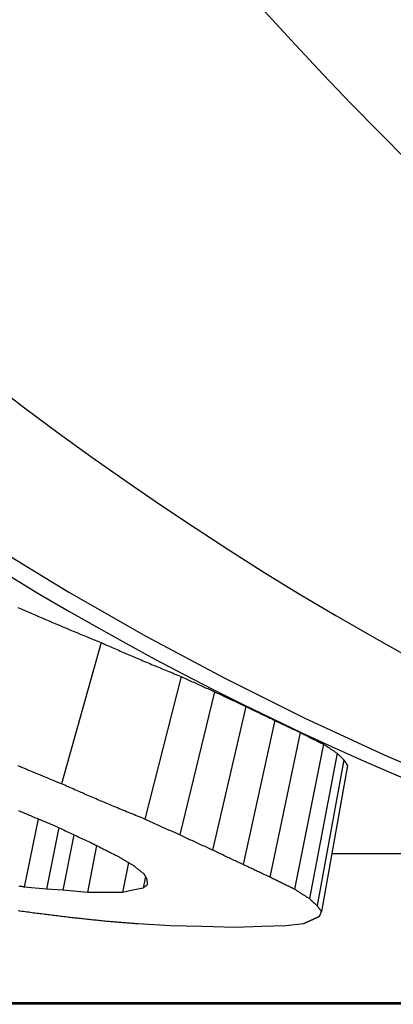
# Model space of a CAD drawing. Header units: millimetres. Extents: x 103 to 332, y -50 to 255.
# Tile 17 of 25: x 164.32 to 165.57, y 208.06 to 211.35. Entities that reach past the tile are written whole.
import ezdxf

# ---------------------------------------------------------------- set-up
doc = ezdxf.new("R2010")
doc.units = ezdxf.units.MM
doc.layers.add('Detail', color=2, linetype='Continuous')

msp = doc.modelspace()

# ---------------------------------------------------------------- linework, layer by layer
at = {"layer": 'Detail'}
for p, q in [((164.589, 209.2685), (164.4562, 208.7955)), ((164.8566, 209.155), (164.7346, 208.6777)), ((164.9686, 209.1038), (164.8518, 208.6246)), ((165.0732, 209.0549), (164.9616, 208.5739)), ((165.1698, 209.0083), (165.0634, 208.5254)), ((165.255, 208.9676), (165.1534, 208.4832)), ((165.3324, 208.9286), (165.2357, 208.4428)), ((165.3782, 208.8983), (165.2854, 208.4113)), ((165.4012, 208.8755), (165.3115, 208.3876)), ((165.4129, 208.8565), (165.3258, 208.368)), ((164.3779, 208.6785), (164.3319, 208.45)), ((164.4473, 208.6488), (164.4062, 208.4428)), ((164.4972, 208.6253), (164.4603, 208.4392)), ((164.5737, 208.5891), (164.5429, 208.4321)), ((165.3604, 208.5618), (166.2616, 208.5618)), ((164.6799, 208.5322), (164.6603, 208.4321)), ((164.7369, 208.485), (164.7292, 208.4464)), ((164.4062, 208.4428), (164.3319, 208.45)), ((164.4603, 208.4392), (164.4062, 208.4428)), ((164.5429, 208.4321), (164.4603, 208.4392)), ((164.6016, 208.4321), (164.5429, 208.4321)), ((164.6603, 208.4321), (164.6016, 208.4321)), ((164.6947, 208.4392), (164.6603, 208.4321)), ((164.7292, 208.4464), (164.6947, 208.4392)), ((164.7132, 208.3275), (164.8214, 208.3215)), ((165.2068, 208.3215), (165.2661, 208.3275)), ((164.8214, 208.3215), (164.9253, 208.3186)), ((164.9253, 208.3186), (165.0384, 208.3156)), ((165.0384, 208.3156), (165.1264, 208.3186)), ((165.1264, 208.3186), (165.2068, 208.3215)), ((168.8962, 208.0621), (157.0943, 208.0621)), ((168.8987, 208.0573), (157.1472, 208.0573))]:
    msp.add_line(p, q, dxfattribs=at)
at = {"layer": 'Detail', "flags": 128}
for points in [[(162.5345, 210.9042), (162.7637, 210.6943), (162.9973, 210.4919), (163.235, 210.297), (163.4769, 210.1097), (163.7226, 209.93), (163.9719, 209.7581), (164.2248, 209.5939), (164.4811, 209.4376), (164.7405, 209.2893), (165.0029, 209.149), (165.2681, 209.0167), (165.5359, 208.8927), (165.8062, 208.7769)], [(164.3103, 209.3866), (164.3219, 209.3815), (164.3335, 209.3764), (164.345, 209.3714), (164.3566, 209.3663), (164.3682, 209.3613), (164.3798, 209.3563), (164.3914, 209.3513), (164.4029, 209.3463), (164.4145, 209.3413), (164.4261, 209.3363), (164.4377, 209.3314), (164.4494, 209.3265), (164.461, 209.3216), (164.4726, 209.3167), (164.4842, 209.3118), (164.4958, 209.3069), (164.5075, 209.3021), (164.5191, 209.2972), (164.5307, 209.2924), (164.5424, 209.2876), (164.554, 209.2828), (164.5657, 209.278), (164.5773, 209.2733), (164.589, 209.2685)], [(164.589, 209.2685), (164.5943, 209.2662), (164.5996, 209.2638), (164.605, 209.2614), (164.6103, 209.2591), (164.6156, 209.2567), (164.6209, 209.2544), (164.6262, 209.252), (164.6316, 209.2497), (164.6369, 209.2474), (164.6422, 209.245), (164.6475, 209.2427), (164.6529, 209.2404), (164.6582, 209.238), (164.6635, 209.2357), (164.6689, 209.2334), (164.6742, 209.2311), (164.6795, 209.2288), (164.6849, 209.2265), (164.6902, 209.2242), (164.6955, 209.2219), (164.7009, 209.2196), (164.7062, 209.2173), (164.7116, 209.2151), (164.7169, 209.2128)], [(164.7169, 209.2128), (164.7227, 209.2103), (164.7285, 209.2079), (164.7343, 209.2054), (164.7401, 209.203), (164.746, 209.2005), (164.7518, 209.1981), (164.7576, 209.1956), (164.7634, 209.1932), (164.7692, 209.1908), (164.775, 209.1884), (164.7809, 209.186), (164.7867, 209.1835), (164.7925, 209.1811), (164.7983, 209.1787), (164.8042, 209.1763), (164.81, 209.1739), (164.8158, 209.1716), (164.8216, 209.1692), (164.8275, 209.1668), (164.8333, 209.1644), (164.8391, 209.162), (164.845, 209.1597), (164.8508, 209.1573), (164.8566, 209.155)], [(164.8566, 209.155), (164.8613, 209.1528), (164.8659, 209.1506), (164.8706, 209.1484), (164.8753, 209.1463), (164.8799, 209.1441), (164.8846, 209.142), (164.8892, 209.1398), (164.8939, 209.1377), (164.8986, 209.1355), (164.9032, 209.1334), (164.9079, 209.1312), (164.9126, 209.1291), (164.9172, 209.127), (164.9219, 209.1249), (164.9266, 209.1227), (164.9312, 209.1206), (164.9359, 209.1185), (164.9406, 209.1164), (164.9452, 209.1143), (164.9499, 209.1122), (164.9546, 209.1101), (164.9593, 209.108), (164.9639, 209.1059), (164.9686, 209.1038)], [(164.9686, 209.1038), (164.973, 209.1017), (164.9773, 209.0997), (164.9817, 209.0976), (164.986, 209.0955), (164.9904, 209.0935), (164.9947, 209.0914), (164.9991, 209.0893), (165.0034, 209.0873), (165.0078, 209.0852), (165.0121, 209.0832), (165.0165, 209.0811), (165.0208, 209.0791), (165.0252, 209.0771), (165.0296, 209.075), (165.0339, 209.073), (165.0383, 209.071), (165.0427, 209.069), (165.047, 209.0669), (165.0514, 209.0649), (165.0557, 209.0629), (165.0601, 209.0609), (165.0645, 209.0589), (165.0688, 209.0569), (165.0732, 209.0549)], [(165.0732, 209.0549), (165.0772, 209.0529), (165.0812, 209.051), (165.0853, 209.049), (165.0893, 209.047), (165.0933, 209.045), (165.0973, 209.0431), (165.1013, 209.0411), (165.1053, 209.0391), (165.1094, 209.0372), (165.1134, 209.0352), (165.1174, 209.0333), (165.1214, 209.0313), (165.1255, 209.0294), (165.1295, 209.0274), (165.1335, 209.0255), (165.1375, 209.0236), (165.1416, 209.0217), (165.1456, 209.0197), (165.1496, 209.0178), (165.1536, 209.0159), (165.1577, 209.014), (165.1617, 209.0121), (165.1657, 209.0102), (165.1698, 209.0083)], [(165.1698, 209.0083), (165.1733, 209.0065), (165.1769, 209.0048), (165.1804, 209.0031), (165.1839, 209.0014), (165.1875, 208.9996), (165.191, 208.9979), (165.1946, 208.9962), (165.1981, 208.9945), (165.2017, 208.9928), (165.2052, 208.9911), (165.2088, 208.9894), (165.2123, 208.9877), (165.2159, 208.986), (165.2194, 208.9843), (165.223, 208.9826), (165.2265, 208.9809), (165.2301, 208.9792), (165.2336, 208.9776), (165.2372, 208.9759), (165.2407, 208.9742), (165.2443, 208.9726), (165.2478, 208.9709), (165.2514, 208.9692), (165.255, 208.9676)], [(165.255, 208.9676), (165.2582, 208.9659), (165.2614, 208.9642), (165.2646, 208.9626), (165.2678, 208.9609), (165.2711, 208.9593), (165.2743, 208.9576), (165.2775, 208.956), (165.2807, 208.9544), (165.284, 208.9527), (165.2872, 208.9511), (165.2904, 208.9495), (165.2936, 208.9478), (165.2969, 208.9462), (165.3001, 208.9446), (165.3033, 208.943), (165.3066, 208.9414), (165.3098, 208.9398), (165.313, 208.9382), (165.3163, 208.9366), (165.3195, 208.935), (165.3227, 208.9334), (165.326, 208.9318), (165.3292, 208.9302), (165.3324, 208.9286)], [(165.3324, 208.9286), (165.3343, 208.9273), (165.3362, 208.926), (165.3381, 208.9248), (165.34, 208.9235), (165.3419, 208.9222), (165.3438, 208.9209), (165.3457, 208.9196), (165.3476, 208.9184), (165.3496, 208.9171), (165.3515, 208.9158), (165.3534, 208.9146), (165.3553, 208.9133), (165.3572, 208.912), (165.3591, 208.9108), (165.361, 208.9095), (165.3629, 208.9083), (165.3648, 208.907), (165.3667, 208.9058), (165.3686, 208.9045), (165.3705, 208.9033), (165.3724, 208.902), (165.3744, 208.9008), (165.3763, 208.8995), (165.3782, 208.8983)], [(165.3782, 208.8983), (165.3791, 208.8973), (165.3801, 208.8964), (165.381, 208.8954), (165.382, 208.8944), (165.383, 208.8935), (165.3839, 208.8925), (165.3849, 208.8916), (165.3858, 208.8906), (165.3868, 208.8897), (165.3878, 208.8887), (165.3887, 208.8878), (165.3897, 208.8868), (165.3906, 208.8859), (165.3916, 208.8849), (165.3925, 208.884), (165.3935, 208.883), (165.3945, 208.8821), (165.3954, 208.8811), (165.3964, 208.8802), (165.3973, 208.8793), (165.3983, 208.8783), (165.3993, 208.8774), (165.4002, 208.8764), (165.4012, 208.8755)], [(164.4562, 208.7955), (164.4441, 208.8005), (164.432, 208.8054), (164.4199, 208.8104), (164.4079, 208.8153), (164.3958, 208.8203), (164.3837, 208.8253), (164.3717, 208.8303), (164.3596, 208.8354), (164.3475, 208.8404), (164.3355, 208.8455), (164.3234, 208.8506), (164.3114, 208.8557)], [(165.4012, 208.8755), (165.4017, 208.8747), (165.4022, 208.8739), (165.4026, 208.8731), (165.4031, 208.8723), (165.4036, 208.8715), (165.4041, 208.8707), (165.4046, 208.8699), (165.4051, 208.8691), (165.4056, 208.8683), (165.406, 208.8675), (165.4065, 208.8667), (165.407, 208.866), (165.4075, 208.8652), (165.408, 208.8644), (165.4085, 208.8636), (165.409, 208.8628), (165.4094, 208.862), (165.4099, 208.8612), (165.4104, 208.8604), (165.4109, 208.8597), (165.4114, 208.8589), (165.4119, 208.8581), (165.4124, 208.8573), (165.4129, 208.8565)], [(164.5893, 208.7377), (164.5837, 208.74), (164.5781, 208.7424), (164.5726, 208.7448), (164.567, 208.7472), (164.5615, 208.7495), (164.5559, 208.7519), (164.5504, 208.7543), (164.5448, 208.7567), (164.5393, 208.7591), (164.5337, 208.7615), (164.5282, 208.7639), (164.5226, 208.7663), (164.5171, 208.7687), (164.5116, 208.7712), (164.506, 208.7736), (164.5005, 208.776), (164.4949, 208.7784), (164.4894, 208.7809), (164.4839, 208.7833), (164.4783, 208.7857), (164.4728, 208.7882), (164.4673, 208.7906), (164.4617, 208.7931), (164.4562, 208.7955)], [(164.7346, 208.6777), (164.7285, 208.6801), (164.7225, 208.6826), (164.7164, 208.685), (164.7103, 208.6875), (164.7043, 208.6899), (164.6982, 208.6924), (164.6921, 208.6949), (164.6861, 208.6974), (164.68, 208.6999), (164.6739, 208.7023), (164.6679, 208.7048), (164.6618, 208.7073), (164.6558, 208.7098), (164.6497, 208.7123), (164.6437, 208.7149), (164.6376, 208.7174), (164.6316, 208.7199), (164.6255, 208.7224), (164.6195, 208.725), (164.6134, 208.7275), (164.6074, 208.73), (164.6013, 208.7326), (164.5953, 208.7351), (164.5893, 208.7377)], [(164.3129, 208.7062), (164.3196, 208.7033), (164.3263, 208.7004), (164.333, 208.6976), (164.3397, 208.6947), (164.3464, 208.6919), (164.3531, 208.689), (164.3598, 208.6862), (164.3665, 208.6833), (164.3732, 208.6805), (164.3799, 208.6777), (164.3866, 208.6749), (164.3933, 208.672), (164.4, 208.6692), (164.4067, 208.6664), (164.4134, 208.6636), (164.4201, 208.6609), (164.4268, 208.6581), (164.4335, 208.6553)], [(164.4335, 208.6553), (164.4386, 208.6529), (164.4436, 208.6505), (164.4486, 208.6481), (164.4536, 208.6457), (164.4587, 208.6433), (164.4637, 208.641), (164.4687, 208.6386), (164.4738, 208.6362), (164.4788, 208.6339), (164.4838, 208.6315), (164.4889, 208.6292), (164.4939, 208.6268), (164.499, 208.6245), (164.504, 208.6221), (164.509, 208.6198), (164.5141, 208.6175), (164.5191, 208.6152), (164.5242, 208.6128), (164.5292, 208.6105), (164.5343, 208.6082), (164.5393, 208.6059), (164.5443, 208.6036), (164.5494, 208.6013), (164.5544, 208.599)], [(164.8518, 208.6246), (164.8469, 208.6268), (164.842, 208.6289), (164.8371, 208.6311), (164.8322, 208.6333), (164.8273, 208.6355), (164.8224, 208.6377), (164.8175, 208.6398), (164.8126, 208.642), (164.8078, 208.6442), (164.8029, 208.6464), (164.798, 208.6486), (164.7931, 208.6508), (164.7882, 208.6531), (164.7833, 208.6553), (164.7785, 208.6575), (164.7736, 208.6597), (164.7687, 208.662), (164.7638, 208.6642), (164.759, 208.6664), (164.7541, 208.6687), (164.7492, 208.6709), (164.7443, 208.6732), (164.7395, 208.6754), (164.7346, 208.6777)], [(164.9616, 208.5739), (164.957, 208.5759), (164.9524, 208.578), (164.9478, 208.5801), (164.9432, 208.5822), (164.9387, 208.5842), (164.9341, 208.5863), (164.9295, 208.5884), (164.9249, 208.5905), (164.9203, 208.5926), (164.9158, 208.5947), (164.9112, 208.5968), (164.9066, 208.5989), (164.902, 208.6011), (164.8975, 208.6032), (164.8929, 208.6053), (164.8883, 208.6074), (164.8837, 208.6096), (164.8792, 208.6117), (164.8746, 208.6138), (164.87, 208.616), (164.8655, 208.6181), (164.8609, 208.6203), (164.8563, 208.6224), (164.8518, 208.6246)], [(164.5544, 208.599), (164.5582, 208.5971), (164.5619, 208.5951), (164.5656, 208.5932), (164.5694, 208.5913), (164.5731, 208.5894), (164.5768, 208.5874), (164.5806, 208.5855), (164.5843, 208.5836), (164.5881, 208.5817), (164.5918, 208.5798), (164.5955, 208.5779), (164.5993, 208.576), (164.603, 208.5741), (164.6067, 208.5722), (164.6105, 208.5703), (164.6142, 208.5684), (164.618, 208.5665), (164.6217, 208.5646), (164.6255, 208.5628), (164.6292, 208.5609), (164.633, 208.559), (164.6367, 208.5571), (164.6405, 208.5553), (164.6442, 208.5534)], [(164.6442, 208.5534), (164.6464, 208.5521), (164.6487, 208.5507), (164.6509, 208.5494), (164.6532, 208.548), (164.6554, 208.5467), (164.6576, 208.5454), (164.6599, 208.544), (164.6621, 208.5427), (164.6644, 208.5414), (164.6666, 208.54), (164.6688, 208.5387), (164.6711, 208.5374), (164.6733, 208.536), (164.6756, 208.5347), (164.6778, 208.5334), (164.6801, 208.5321), (164.6823, 208.5308), (164.6846, 208.5294), (164.6868, 208.5281), (164.6891, 208.5268), (164.6913, 208.5255), (164.6935, 208.5242), (164.6958, 208.5229), (164.698, 208.5216)], [(165.0634, 208.5254), (165.0591, 208.5274), (165.0549, 208.5294), (165.0506, 208.5314), (165.0464, 208.5333), (165.0421, 208.5353), (165.0379, 208.5373), (165.0336, 208.5393), (165.0294, 208.5413), (165.0252, 208.5433), (165.0209, 208.5453), (165.0167, 208.5473), (165.0124, 208.5494), (165.0082, 208.5514), (165.0039, 208.5534), (164.9997, 208.5554), (164.9955, 208.5575), (164.9912, 208.5595), (164.987, 208.5615), (164.9828, 208.5636), (164.9785, 208.5656), (164.9743, 208.5677), (164.9701, 208.5697), (164.9658, 208.5718), (164.9616, 208.5739)], [(164.698, 208.5216), (164.6995, 208.5204), (164.7009, 208.5193), (164.7023, 208.5181), (164.7037, 208.517), (164.7051, 208.5159), (164.7065, 208.5147), (164.7079, 208.5136), (164.7094, 208.5125), (164.7108, 208.5113), (164.7122, 208.5102), (164.7136, 208.5091), (164.715, 208.5079), (164.7164, 208.5068), (164.7178, 208.5057), (164.7193, 208.5046), (164.7207, 208.5034), (164.7221, 208.5023), (164.7235, 208.5012), (164.7249, 208.5001), (164.7264, 208.499), (164.7278, 208.4978), (164.7292, 208.4967), (164.7306, 208.4956), (164.732, 208.4945)], [(165.1534, 208.4832), (165.1496, 208.4849), (165.1459, 208.4866), (165.1421, 208.4884), (165.1384, 208.4901), (165.1346, 208.4918), (165.1308, 208.4936), (165.1271, 208.4953), (165.1233, 208.4971), (165.1196, 208.4988), (165.1158, 208.5006), (165.1121, 208.5023), (165.1083, 208.5041), (165.1046, 208.5058), (165.1008, 208.5076), (165.0971, 208.5094), (165.0933, 208.5111), (165.0896, 208.5129), (165.0858, 208.5147), (165.0821, 208.5165), (165.0784, 208.5183), (165.0746, 208.52), (165.0709, 208.5218), (165.0671, 208.5236), (165.0634, 208.5254)], [(164.732, 208.4945), (164.7324, 208.4937), (164.7328, 208.4929), (164.7332, 208.4921), (164.7336, 208.4913), (164.734, 208.4905), (164.7344, 208.4898), (164.7348, 208.489), (164.7352, 208.4882), (164.7357, 208.4874), (164.7361, 208.4866), (164.7365, 208.4858), (164.7369, 208.485), (164.7373, 208.4843), (164.7377, 208.4835), (164.7381, 208.4827), (164.7385, 208.4819), (164.7389, 208.4811), (164.7393, 208.4803), (164.7397, 208.4796), (164.7401, 208.4788), (164.7405, 208.478), (164.7409, 208.4772), (164.7413, 208.4764), (164.7417, 208.4757)], [(164.7432, 208.4573), (164.7426, 208.4568), (164.7421, 208.4563), (164.7415, 208.4559), (164.7409, 208.4554), (164.7403, 208.455), (164.7397, 208.4545), (164.7391, 208.4541), (164.7385, 208.4536), (164.738, 208.4532), (164.7374, 208.4527), (164.7368, 208.4523), (164.7362, 208.4518), (164.7356, 208.4514), (164.735, 208.4509), (164.7344, 208.4505), (164.7339, 208.45), (164.7333, 208.4496), (164.7327, 208.4491), (164.7321, 208.4487), (164.7315, 208.4482), (164.7309, 208.4478), (164.7303, 208.4473), (164.7298, 208.4469), (164.7292, 208.4464)], [(164.7417, 208.4757), (164.7418, 208.4749), (164.7418, 208.4741), (164.7419, 208.4733), (164.742, 208.4726), (164.742, 208.4718), (164.7421, 208.471), (164.7421, 208.4703), (164.7422, 208.4695), (164.7423, 208.4687), (164.7423, 208.4679), (164.7424, 208.4672), (164.7425, 208.4664), (164.7425, 208.4656), (164.7426, 208.4649), (164.7426, 208.4641), (164.7427, 208.4633), (164.7428, 208.4626), (164.7428, 208.4618), (164.7429, 208.4611), (164.743, 208.4603), (164.743, 208.4595), (164.7431, 208.4588), (164.7432, 208.458), (164.7432, 208.4573)], [(165.2357, 208.4428), (165.2323, 208.4444), (165.2288, 208.446), (165.2254, 208.4477), (165.222, 208.4494), (165.2185, 208.451), (165.2151, 208.4527), (165.2116, 208.4543), (165.2082, 208.456), (165.2048, 208.4577), (165.2014, 208.4594), (165.1979, 208.461), (165.1945, 208.4627), (165.1911, 208.4644), (165.1876, 208.4661), (165.1842, 208.4678), (165.1808, 208.4695), (165.1774, 208.4712), (165.1739, 208.4729), (165.1705, 208.4746), (165.1671, 208.4763), (165.1637, 208.478), (165.1602, 208.4797), (165.1568, 208.4815), (165.1534, 208.4832)], [(164.3319, 208.45), (164.329, 208.4504), (164.3261, 208.4509), (164.3232, 208.4513), (164.3203, 208.4518), (164.3174, 208.4522), (164.3145, 208.4527)], [(165.2854, 208.4113), (165.2833, 208.4126), (165.2813, 208.4139), (165.2792, 208.4151), (165.2771, 208.4164), (165.275, 208.4177), (165.273, 208.419), (165.2709, 208.4203), (165.2688, 208.4216), (165.2667, 208.4229), (165.2647, 208.4242), (165.2626, 208.4255), (165.2605, 208.4269), (165.2585, 208.4282), (165.2564, 208.4295), (165.2543, 208.4308), (165.2522, 208.4321), (165.2502, 208.4334), (165.2481, 208.4348), (165.246, 208.4361), (165.244, 208.4374), (165.2419, 208.4387), (165.2398, 208.4401), (165.2378, 208.4414), (165.2357, 208.4428)], [(165.3115, 208.3876), (165.3104, 208.3886), (165.3093, 208.3896), (165.3082, 208.3906), (165.3072, 208.3915), (165.3061, 208.3925), (165.305, 208.3935), (165.3039, 208.3945), (165.3028, 208.3954), (165.3017, 208.3964), (165.3006, 208.3974), (165.2995, 208.3984), (165.2984, 208.3994), (165.2974, 208.4003), (165.2963, 208.4013), (165.2952, 208.4023), (165.2941, 208.4033), (165.293, 208.4043), (165.2919, 208.4053), (165.2908, 208.4063), (165.2898, 208.4073), (165.2887, 208.4083), (165.2876, 208.4093), (165.2865, 208.4103), (165.2854, 208.4113)], [(164.3112, 208.3712), (164.317, 208.3704), (164.3228, 208.3696), (164.3286, 208.3688), (164.3344, 208.368), (164.3402, 208.3672), (164.346, 208.3664), (164.3519, 208.3656), (164.3577, 208.3648)], [(164.3577, 208.3648), (164.363, 208.3641), (164.3683, 208.3635), (164.3737, 208.3628), (164.379, 208.3621), (164.3843, 208.3615), (164.3896, 208.3608), (164.395, 208.3601), (164.4003, 208.3595), (164.4056, 208.3588), (164.411, 208.3582), (164.4163, 208.3575), (164.4216, 208.3568), (164.427, 208.3562), (164.4323, 208.3555), (164.4376, 208.3549), (164.443, 208.3542), (164.4483, 208.3536), (164.4536, 208.3529), (164.4589, 208.3522), (164.4643, 208.3516), (164.4696, 208.3509), (164.4749, 208.3503), (164.4803, 208.3496), (164.4856, 208.349)], [(165.3258, 208.368), (165.3252, 208.3688), (165.3246, 208.3696), (165.324, 208.3704), (165.3235, 208.3712), (165.3229, 208.372), (165.3223, 208.3728), (165.3217, 208.3736), (165.3211, 208.3744), (165.3205, 208.3753), (165.3199, 208.3761), (165.3193, 208.3769), (165.3187, 208.3777), (165.3181, 208.3785), (165.3175, 208.3794), (165.3169, 208.3802), (165.3163, 208.381), (165.3157, 208.3818), (165.3151, 208.3827), (165.3145, 208.3835), (165.3139, 208.3843), (165.3133, 208.3851), (165.3127, 208.386), (165.3121, 208.3868), (165.3115, 208.3876)], [(165.3196, 208.3521), (165.3199, 208.3527), (165.3201, 208.3534), (165.3204, 208.354), (165.3206, 208.3547), (165.3209, 208.3553), (165.3212, 208.356), (165.3214, 208.3567), (165.3217, 208.3573), (165.3219, 208.358), (165.3222, 208.3586), (165.3225, 208.3593), (165.3227, 208.36), (165.323, 208.3606), (165.3232, 208.3613), (165.3235, 208.3619), (165.3238, 208.3626), (165.324, 208.3633), (165.3243, 208.3639), (165.3245, 208.3646), (165.3248, 208.3653), (165.3251, 208.3659), (165.3253, 208.3666), (165.3256, 208.3673), (165.3258, 208.368)], [(164.4856, 208.349), (164.4904, 208.3485), (164.4953, 208.3479), (164.5001, 208.3474), (164.5049, 208.3469), (164.5097, 208.3464), (164.5145, 208.3459), (164.5194, 208.3453), (164.5242, 208.3448), (164.529, 208.3443), (164.5338, 208.3438), (164.5386, 208.3433), (164.5435, 208.3428), (164.5483, 208.3422), (164.5531, 208.3417), (164.5579, 208.3412), (164.5628, 208.3407), (164.5676, 208.3402), (164.5724, 208.3397), (164.5772, 208.3391), (164.582, 208.3386), (164.5869, 208.3381), (164.5917, 208.3376), (164.5965, 208.3371), (164.6013, 208.3366)], [(164.6013, 208.3366), (164.606, 208.3362), (164.6107, 208.3358), (164.6153, 208.3354), (164.62, 208.3351), (164.6246, 208.3347), (164.6293, 208.3343), (164.634, 208.3339), (164.6386, 208.3335), (164.6433, 208.3332), (164.6479, 208.3328), (164.6526, 208.3324), (164.6573, 208.332), (164.6619, 208.3317), (164.6666, 208.3313), (164.6713, 208.3309), (164.6759, 208.3305), (164.6806, 208.3301), (164.6852, 208.3298), (164.6899, 208.3294), (164.6946, 208.329), (164.6992, 208.3286), (164.7039, 208.3283), (164.7086, 208.3279), (164.7132, 208.3275)], [(165.2661, 208.3275), (165.2672, 208.328), (165.2683, 208.3285), (165.2694, 208.329), (165.2705, 208.3295), (165.2716, 208.33), (165.2727, 208.3305), (165.2738, 208.331), (165.2749, 208.3316), (165.2759, 208.3321), (165.277, 208.3326), (165.2781, 208.3331), (165.2792, 208.3336), (165.2803, 208.3341), (165.2814, 208.3346), (165.2825, 208.3351), (165.2836, 208.3356), (165.2847, 208.3361), (165.2858, 208.3366), (165.2869, 208.3372), (165.288, 208.3377), (165.2891, 208.3382), (165.2902, 208.3387), (165.2913, 208.3392), (165.2924, 208.3397)], [(165.2924, 208.3397), (165.2935, 208.3402), (165.2947, 208.3407), (165.2958, 208.3412), (165.2969, 208.3418), (165.2981, 208.3423), (165.2992, 208.3428), (165.3003, 208.3433), (165.3015, 208.3438), (165.3026, 208.3443), (165.3037, 208.3448), (165.3049, 208.3453), (165.306, 208.3459), (165.3071, 208.3464), (165.3083, 208.3469), (165.3094, 208.3474), (165.3105, 208.3479), (165.3117, 208.3484), (165.3128, 208.349), (165.3139, 208.3495), (165.3151, 208.35), (165.3162, 208.3505), (165.3173, 208.351), (165.3185, 208.3515), (165.3196, 208.3521)]]:
    msp.add_lwpolyline(points, dxfattribs=at)
at = {"layer": 'Detail'}
for centre, major_axis, start_param, end_param in [((173.9046, 221.7552), (0, 14), 5.766449, 8.894122), ((172.8403, 221.7552), (0, 14), 0, 2.755717), ((170.2533, 221.7552), (0, -13.75), 3.141593, 6.160154), ((169.2851, 221.7552), (0, -13.7), 5.640916, 6.248456)]:
    msp.add_ellipse(centre, major_axis=major_axis, ratio=0.819152, start_param=start_param, end_param=end_param, dxfattribs=at)

doc.saveas('drawing.dxf')
